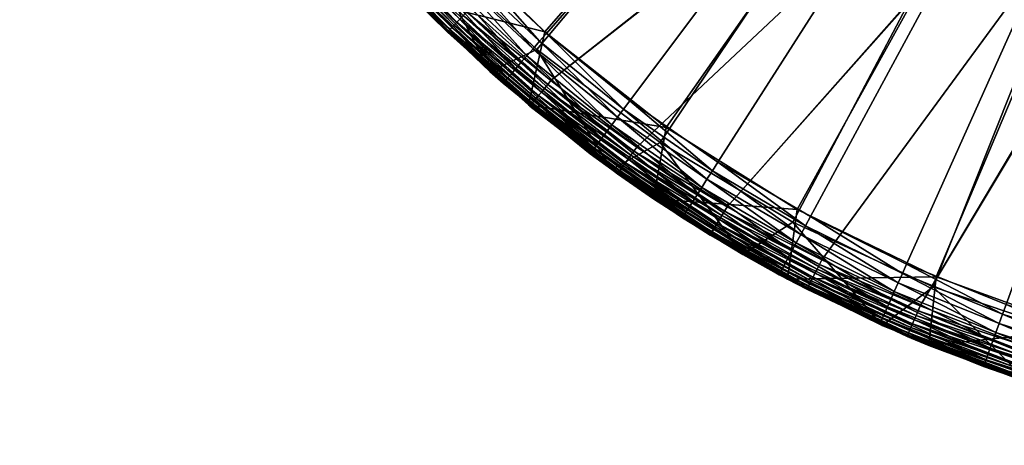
# Model space of a CAD drawing. Header units: centimetres. Extents: x 0.9 to 46.9, y 0.5 to 46.5.
# Tile 1 of 256: x 1.5 to 16.4, y 0.7 to 7.1. Entities that reach past the tile are written whole.
import ezdxf

# ---------------------------------------------------------------- set-up
doc = ezdxf.new("R2010")
doc.units = ezdxf.units.CM
doc.header["$MEASUREMENT"] = 0
doc.layers.add('Bord', color=7, linetype='Continuous', true_color=0x000000)
doc.layers.add('Skum', color=2, linetype='Continuous')

msp = doc.modelspace()

# ---------------------------------------------------------------- meshes
at = {"layer": 'Bord'}
mesh = msp.add_polyface(dxfattribs=at)
corners = [(11.944, 3.855, 162.899), (13.117, 3.186, 166.399), (11.086, 4.405, 166.399), (11.281, 5.485, 166.399), (11.086, 4.405, 166.399), (13.266, 4.243, 166.399), (13.117, 3.186, 166.399), (23.939, 17.188, 162.399), (24.748, 1.002, 162.399), (23.104, 1.002, 162.399), (23.888, 17.19, 162.399), (21.465, 1.122, 162.399), (23.838, 17.201, 162.399), (3.553, 13.937, 162.399), (23.627, 17.462, 162.399), (23.636, 17.412, 162.399), (23.653, 17.364, 162.399), (5.161, 11.073, 162.399), (2.911, 15.45, 162.399), (23.678, 17.319, 162.399), (7.169, 8.473, 162.399), (23.709, 17.28, 162.399), (9.533, 6.193, 162.399), (8.309, 7.29, 162.399), (23.748, 17.246, 162.399), (12.205, 4.282, 162.399), (10.834, 5.188, 162.399), (23.791, 17.22, 162.399), (15.126, 2.78, 162.399), (13.638, 3.477, 162.399), (19.839, 1.362, 162.399), (18.235, 1.719, 162.399), (16.661, 2.193, 162.399), (11.281, 5.485, 164.399), (11.281, 5.485, 166.399), (13.266, 4.243, 164.399), (13.266, 4.243, 166.399), (19.85, 1.868, 164.399), (22.171, 1.558, 164.399), (23.926, 23.487, 164.399), (24.512, 1.495, 164.399), (13.266, 4.243, 164.399), (15.372, 3.219, 164.399), (17.575, 2.424, 164.399), (7.761, 8.565, 164.399), (9.439, 6.931, 164.399), (11.281, 5.485, 164.399), (23.939, 17.188, 163.899), (23.939, 17.188, 162.399), (23.888, 17.19, 163.899), (23.888, 17.19, 162.399), (23.838, 17.201, 163.899), (23.838, 17.201, 162.399), (23.791, 17.22, 163.899), (10.629, 4.901, 162.545), (12.052, 4.031, 162.494), (12.021, 3.98, 162.545), (10.663, 4.949, 162.494), (12.087, 4.088, 162.453), (10.702, 5.004, 162.453), (12.124, 4.15, 162.423), (10.744, 5.063, 162.423), (12.164, 4.215, 162.405), (13.602, 3.408, 162.405), (10.789, 5.125, 162.405)]
mesh.append_faces([[corners[k] for k in face] for face in [(0, 1, 2, 2), (3, 4, 5, 5), (5, 4, 6, 6), (7, 8, 9, 9), (7, 9, 10, 10), (10, 9, 11, 11), (10, 11, 12, 12), (13, 14, 15, 15), (16, 17, 15, 15), (13, 18, 14, 14), (19, 20, 16, 16), (21, 22, 19, 19), (19, 22, 23, 23), (24, 25, 21, 21), (21, 25, 26, 26), (21, 26, 22, 22), (27, 28, 24, 24), (24, 28, 29, 29), (24, 29, 25, 25), (11, 30, 12, 12), (12, 30, 31, 31), (12, 31, 27, 27), (27, 31, 32, 32), (27, 32, 28, 28), (33, 34, 35, 35), (35, 34, 36, 36), (37, 38, 39, 39), (39, 38, 40, 40), (41, 42, 39, 39), (39, 42, 43, 43), (39, 43, 37, 37), (44, 45, 39, 39), (39, 45, 46, 46), (39, 46, 41, 41), (47, 48, 49, 49), (49, 48, 50, 50), (49, 50, 51, 51), (51, 50, 52, 52), (51, 52, 53, 53), (54, 55, 56, 56), (57, 58, 55, 55), (59, 60, 58, 58), (61, 62, 60, 60), (60, 62, 63, 63), (64, 25, 62, 62), (62, 25, 29, 29)]])
mesh = msp.add_polyface(dxfattribs=at)
corners = [(9.193, 5.827, 162.899), (9.192, 5.826, 166.399), (7.962, 6.93, 162.899), (7.455, 7.435, 166.399), (7.465, 7.445, 162.899), (6.796, 8.139, 162.899), (7.761, 8.565, 166.399), (7.455, 7.435, 166.399), (9.439, 6.931, 166.399), (9.192, 5.826, 166.399), (7.761, 8.565, 164.399), (7.761, 8.565, 166.399), (9.439, 6.931, 164.399), (9.439, 6.931, 166.399), (9.218, 5.813, 162.821), (7.967, 6.934, 162.821), (6.801, 8.143, 162.821), (6.815, 8.155, 162.744), (7.979, 6.947, 162.744), (9.229, 5.827, 162.744), (6.837, 8.175, 162.672), (8, 6.969, 162.672), (9.248, 5.85, 162.672), (6.867, 8.203, 162.605), (8.029, 6.998, 162.605), (9.275, 5.882, 162.605), (6.905, 8.237, 162.545), (8.064, 7.035, 162.545), (9.307, 5.921, 162.545), (6.95, 8.277, 162.494), (8.105, 7.078, 162.494), (9.345, 5.967, 162.494), (7, 8.321, 162.453), (8.152, 7.126, 162.453), (9.388, 6.018, 162.453), (7.054, 8.37, 162.423), (8.202, 7.178, 162.423), (9.435, 6.074, 162.423), (8.255, 7.233, 162.405), (9.483, 6.133, 162.405), (7.11, 8.421, 162.405), (8.309, 7.29, 162.399), (9.533, 6.193, 162.399)]
mesh.append_faces([[corners[k] for k in face] for face in [(0, 1, 2, 2), (2, 1, 3, 3), (2, 3, 4, 4), (4, 3, 5, 5), (6, 7, 8, 8), (8, 7, 9, 9), (10, 11, 12, 12), (12, 11, 13, 13), (14, 0, 15, 15), (0, 2, 15, 15), (15, 2, 4, 4), (15, 4, 16, 16), (16, 17, 18, 18), (16, 18, 15, 15), (15, 18, 19, 19), (15, 19, 14, 14), (17, 20, 21, 21), (17, 21, 18, 18), (18, 21, 22, 22), (18, 22, 19, 19), (20, 23, 24, 24), (20, 24, 21, 21), (21, 24, 25, 25), (21, 25, 22, 22), (23, 26, 27, 27), (23, 27, 24, 24), (24, 27, 28, 28), (24, 28, 25, 25), (26, 29, 30, 30), (26, 30, 27, 27), (27, 30, 31, 31), (27, 31, 28, 28), (29, 32, 33, 33), (29, 33, 30, 30), (30, 33, 34, 34), (30, 34, 31, 31), (32, 35, 36, 36), (32, 36, 33, 33), (33, 36, 37, 37), (33, 37, 34, 34), (35, 38, 36, 36), (36, 38, 39, 39), (36, 39, 37, 37), (40, 41, 38, 38), (38, 41, 42, 42), (38, 42, 39, 39)]])
mesh = msp.add_polyface(dxfattribs=at)
corners = [(9.193, 5.827, 162.899), (9.214, 5.809, 162.899), (9.192, 5.826, 166.399), (10.543, 4.782, 162.899), (11.086, 4.405, 166.399), (11.944, 3.855, 162.899), (11.095, 4.417, 162.899), (9.439, 6.931, 166.399), (9.192, 5.826, 166.399), (11.281, 5.485, 166.399), (11.086, 4.405, 166.399), (9.439, 6.931, 164.399), (9.439, 6.931, 166.399), (11.281, 5.485, 164.399), (11.281, 5.485, 166.399), (10.547, 4.787, 162.821), (11.948, 3.86, 162.821), (9.218, 5.813, 162.821), (9.229, 5.827, 162.744), (10.558, 4.802, 162.744), (11.957, 3.876, 162.744), (9.248, 5.85, 162.672), (10.575, 4.826, 162.672), (11.973, 3.901, 162.672), (9.275, 5.882, 162.605), (10.599, 4.859, 162.605), (11.994, 3.936, 162.605), (9.307, 5.921, 162.545), (10.629, 4.901, 162.545), (12.021, 3.98, 162.545), (9.345, 5.967, 162.494), (10.663, 4.949, 162.494), (12.052, 4.031, 162.494), (9.388, 6.018, 162.453), (10.702, 5.004, 162.453), (12.087, 4.088, 162.453), (9.435, 6.074, 162.423), (10.744, 5.063, 162.423), (12.124, 4.15, 162.423), (9.483, 6.133, 162.405), (10.789, 5.125, 162.405), (12.164, 4.215, 162.405), (9.533, 6.193, 162.399), (10.834, 5.188, 162.399), (12.205, 4.282, 162.399)]
mesh.append_faces([[corners[k] for k in face] for face in [(0, 1, 2, 2), (2, 1, 3, 3), (2, 3, 4, 4), (5, 4, 6, 6), (6, 4, 3, 3), (7, 8, 9, 9), (9, 8, 10, 10), (11, 12, 13, 13), (13, 12, 14, 14), (6, 15, 16, 16), (16, 5, 6, 6), (6, 3, 15, 15), (15, 3, 1, 1), (15, 1, 17, 17), (17, 1, 0, 0), (17, 18, 19, 19), (17, 19, 15, 15), (15, 19, 20, 20), (15, 20, 16, 16), (18, 21, 22, 22), (18, 22, 19, 19), (19, 22, 23, 23), (19, 23, 20, 20), (21, 24, 25, 25), (21, 25, 22, 22), (22, 25, 26, 26), (22, 26, 23, 23), (24, 27, 28, 28), (24, 28, 25, 25), (25, 28, 29, 29), (25, 29, 26, 26), (27, 30, 31, 31), (27, 31, 28, 28), (28, 31, 32, 32), (30, 33, 34, 34), (30, 34, 31, 31), (31, 34, 35, 35), (33, 36, 37, 37), (33, 37, 34, 34), (34, 37, 38, 38), (36, 39, 40, 40), (36, 40, 37, 37), (37, 40, 41, 41), (39, 42, 43, 43), (39, 43, 40, 40), (40, 43, 44, 44)]])
mesh = msp.add_polyface(dxfattribs=at)
corners = [(13.121, 3.194, 162.899), (13.117, 3.186, 166.399), (11.944, 3.855, 162.899), (13.409, 3.033, 162.899), (14.931, 2.319, 162.899), (15.261, 2.182, 166.399), (13.266, 4.243, 166.399), (13.117, 3.186, 166.399), (15.372, 3.219, 166.399), (15.261, 2.182, 166.399), (13.266, 4.243, 164.399), (13.266, 4.243, 166.399), (15.372, 3.219, 164.399), (14.933, 2.325, 162.821), (13.412, 3.038, 162.821), (11.948, 3.86, 162.821), (11.957, 3.876, 162.744), (13.421, 3.054, 162.744), (14.94, 2.342, 162.744), (11.973, 3.901, 162.672), (13.434, 3.081, 162.672), (14.952, 2.37, 162.672), (11.994, 3.936, 162.605), (13.453, 3.117, 162.605), (14.968, 2.407, 162.605), (12.021, 3.98, 162.545), (13.476, 3.163, 162.545), (14.988, 2.454, 162.545), (12.052, 4.031, 162.494), (13.504, 3.216, 162.494), (15.011, 2.509, 162.494), (12.087, 4.088, 162.453), (13.534, 3.275, 162.453), (15.037, 2.571, 162.453), (12.124, 4.15, 162.423), (13.567, 3.34, 162.423), (15.066, 2.637, 162.423), (13.602, 3.408, 162.405), (15.096, 2.708, 162.405), (12.164, 4.215, 162.405), (13.638, 3.477, 162.399), (15.126, 2.78, 162.399)]
mesh.append_faces([[corners[k] for k in face] for face in [(0, 1, 2, 2), (0, 3, 1, 1), (1, 3, 4, 4), (1, 4, 5, 5), (6, 7, 8, 8), (8, 7, 9, 9), (10, 11, 12, 12), (13, 4, 3, 3), (13, 3, 14, 14), (14, 3, 0, 0), (14, 0, 15, 15), (15, 0, 2, 2), (15, 16, 17, 17), (15, 17, 14, 14), (14, 17, 18, 18), (14, 18, 13, 13), (16, 19, 20, 20), (16, 20, 17, 17), (17, 20, 21, 21), (17, 21, 18, 18), (19, 22, 23, 23), (19, 23, 20, 20), (20, 23, 24, 24), (20, 24, 21, 21), (22, 25, 26, 26), (22, 26, 23, 23), (23, 26, 27, 27), (23, 27, 24, 24), (25, 28, 29, 29), (25, 29, 26, 26), (26, 29, 30, 30), (26, 30, 27, 27), (28, 31, 32, 32), (28, 32, 29, 29), (29, 32, 33, 33), (29, 33, 30, 30), (31, 34, 35, 35), (31, 35, 32, 32), (32, 35, 36, 36), (32, 36, 33, 33), (34, 37, 35, 35), (35, 37, 38, 38), (35, 38, 36, 36), (39, 40, 37, 37), (37, 40, 41, 41), (37, 41, 38, 38)]])
mesh = msp.add_polyface(dxfattribs=at)
corners = [(17.502, 1.418, 162.899), (17.498, 1.404, 166.399), (16.5, 1.719, 162.899), (15.261, 2.182, 166.399), (15.265, 2.192, 162.899), (14.931, 2.319, 162.899), (18.109, 1.235, 162.899), (15.372, 3.219, 166.399), (15.261, 2.182, 166.399), (17.575, 2.424, 166.399), (17.498, 1.404, 166.399), (15.372, 3.219, 164.399), (13.266, 4.243, 166.399), (15.372, 3.219, 166.399), (17.575, 2.424, 164.399), (17.575, 2.424, 166.399), (14.933, 2.325, 162.821), (16.502, 1.725, 162.821), (18.11, 1.241, 162.821), (14.94, 2.342, 162.744), (16.508, 1.742, 162.744), (18.115, 1.259, 162.744), (14.952, 2.37, 162.672), (16.517, 1.771, 162.672), (18.122, 1.288, 162.672), (14.968, 2.407, 162.605), (16.531, 1.81, 162.605), (18.133, 1.328, 162.605), (14.988, 2.454, 162.545), (16.547, 1.858, 162.545), (18.146, 1.377, 162.545), (15.011, 2.509, 162.494), (16.566, 1.914, 162.494), (18.161, 1.435, 162.494), (15.037, 2.571, 162.453), (16.588, 1.978, 162.453), (18.178, 1.499, 162.453), (15.066, 2.637, 162.423), (16.611, 2.046, 162.423), (18.196, 1.57, 162.423), (15.096, 2.708, 162.405), (16.636, 2.118, 162.405), (18.215, 1.643, 162.405), (15.126, 2.78, 162.399), (16.661, 2.193, 162.399), (18.235, 1.719, 162.399)]
mesh.append_faces([[corners[k] for k in face] for face in [(0, 1, 2, 2), (2, 1, 3, 3), (2, 3, 4, 4), (4, 3, 5, 5), (0, 6, 1, 1), (7, 8, 9, 9), (9, 8, 10, 10), (11, 12, 13, 13), (11, 13, 14, 14), (14, 13, 15, 15), (4, 16, 17, 17), (18, 0, 17, 17), (17, 0, 2, 2), (17, 2, 4, 4), (4, 5, 16, 16), (16, 19, 20, 20), (16, 20, 17, 17), (17, 20, 21, 21), (17, 21, 18, 18), (19, 22, 23, 23), (19, 23, 20, 20), (20, 23, 24, 24), (20, 24, 21, 21), (22, 25, 26, 26), (22, 26, 23, 23), (23, 26, 27, 27), (23, 27, 24, 24), (25, 28, 29, 29), (25, 29, 26, 26), (26, 29, 30, 30), (26, 30, 27, 27), (28, 31, 32, 32), (28, 32, 29, 29), (29, 32, 33, 33), (31, 34, 35, 35), (31, 35, 32, 32), (32, 35, 36, 36), (34, 37, 38, 38), (34, 38, 35, 35), (35, 38, 39, 39), (37, 40, 41, 41), (37, 41, 38, 38), (38, 41, 42, 42), (40, 43, 44, 44), (40, 44, 41, 41), (41, 44, 45, 45)]])
at = {"layer": 'Skum'}
mesh = msp.add_polyface(dxfattribs=at)
corners = [(1.651, 20.734, 164.399), (1.481, 23.07, 164.399), (23.476, 23.502, 164.399), (3.625, 14.019, 164.399), (2.73, 16.183, 164.399), (2.069, 18.43, 164.399), (7.608, 8.264, 164.399), (6.078, 10.037, 164.399), (4.746, 11.963, 164.399), (13.197, 4.052, 164.399), (11.188, 5.254, 164.399), (9.318, 6.664, 164.399), (19.826, 1.807, 164.399), (17.541, 2.318, 164.399), (15.323, 3.069, 164.399), (1.938, 24.226, 171.399), (1.944, 22.6, 171.399), (23.926, 23.487, 171.399), (19.558, 1.925, 171.399), (21.162, 1.662, 171.399), (14.922, 3.414, 171.399), (16.429, 2.804, 171.399), (10.728, 5.886, 171.399), (12.064, 4.959, 171.399), (13.464, 4.134, 171.399), (7.18, 9.22, 171.399), (8.279, 8.022, 171.399), (9.464, 6.909, 171.399), (4.452, 13.253, 171.399), (5.261, 11.842, 171.399), (6.172, 10.496, 171.399), (2.677, 17.787, 171.399), (3.157, 16.233, 171.399), (3.749, 14.719, 171.399), (2.07, 20.979, 171.399), (2.314, 19.372, 171.399), (6.834, 8.926, 171.29), (7.861, 7.609, 171.208), (7.956, 7.703, 171.29), (6.944, 9.02, 171.35), (8.059, 7.805, 171.35), (7.061, 9.119, 171.387), (8.168, 7.912, 171.387)]
mesh.append_faces([[corners[k] for k in face] for face in [(0, 1, 2, 2), (3, 4, 2, 2), (2, 4, 5, 5), (2, 5, 0, 0), (6, 7, 2, 2), (2, 7, 8, 8), (2, 8, 3, 3), (9, 10, 2, 2), (2, 10, 11, 11), (2, 11, 6, 6), (12, 13, 2, 2), (2, 13, 14, 14), (2, 14, 9, 9), (15, 16, 17, 17), (18, 19, 17, 17), (20, 21, 17, 17), (22, 23, 17, 17), (17, 23, 24, 24), (17, 24, 20, 20), (25, 26, 17, 17), (17, 26, 27, 27), (17, 27, 22, 22), (28, 29, 17, 17), (17, 29, 30, 30), (17, 30, 25, 25), (31, 32, 17, 17), (17, 32, 33, 33), (17, 33, 28, 28), (16, 34, 17, 17), (17, 34, 35, 35), (17, 35, 31, 31), (36, 37, 38, 38), (39, 38, 40, 40), (39, 40, 41, 41), (41, 40, 42, 42), (41, 42, 25, 25), (25, 42, 26, 26)]])
mesh = msp.add_polyface(dxfattribs=at)
corners = [(19.826, 1.807, 164.399), (19.826, 1.807, 166.399), (17.541, 2.318, 166.399), (17.541, 2.318, 164.399), (15.323, 3.069, 166.399), (15.323, 3.069, 164.399), (14.552, 2.486, 170.399), (14.551, 2.485, 166.399), (16.089, 1.864, 170.399), (16.76, 1.632, 166.399), (23.926, 23.487, 171.399), (16.429, 2.804, 171.399), (17.977, 2.307, 171.399), (17.541, 2.318, 166.399), (16.76, 1.632, 166.399), (15.323, 3.069, 166.399), (14.551, 2.485, 166.399), (16.093, 1.876, 170.555), (19.558, 1.925, 171.399), (19.527, 1.772, 171.387), (17.935, 2.156, 171.387), (19.496, 1.623, 171.35), (17.894, 2.009, 171.35), (16.126, 1.966, 170.853), (17.736, 1.449, 170.853), (16.154, 2.043, 170.987), (17.759, 1.528, 170.987), (16.188, 2.139, 171.106), (17.786, 1.626, 171.106), (16.229, 2.251, 171.208), (17.818, 1.741, 171.208), (16.275, 2.377, 171.29), (17.855, 1.87, 171.29), (16.324, 2.514, 171.35), (16.376, 2.657, 171.387), (14.518, 2.513, 170.555), (14.533, 2.546, 170.708), (16.105, 1.91, 170.708), (14.558, 2.601, 170.853), (14.591, 2.676, 170.987), (14.633, 2.769, 171.106), (14.682, 2.878, 171.208), (14.736, 3, 171.29), (14.796, 3.132, 171.35), (14.858, 3.271, 171.387), (14.922, 3.414, 171.399)]
mesh.append_faces([[corners[k] for k in face] for face in [(0, 1, 2, 2), (0, 2, 3, 3), (3, 2, 4, 4), (3, 4, 5, 5), (6, 7, 8, 8), (8, 7, 9, 9), (10, 11, 12, 12), (13, 14, 15, 15), (15, 14, 16, 16), (6, 8, 17, 17), (18, 12, 19, 19), (19, 12, 20, 20), (21, 20, 22, 22), (23, 24, 25, 25), (25, 26, 27, 27), (27, 28, 29, 29), (29, 30, 31, 31), (31, 30, 32, 32), (31, 32, 33, 33), (33, 32, 22, 22), (33, 22, 34, 34), (34, 22, 20, 20), (34, 20, 11, 11), (11, 20, 12, 12), (35, 6, 17, 17), (36, 17, 37, 37), (38, 37, 23, 23), (39, 23, 25, 25), (40, 25, 27, 27), (41, 27, 29, 29), (42, 29, 31, 31), (42, 31, 43, 43), (43, 31, 33, 33), (43, 33, 44, 44), (44, 33, 34, 34), (44, 34, 45, 45), (45, 34, 11, 11)]])
mesh = msp.add_polyface(dxfattribs=at)
corners = [(9.318, 6.664, 164.399), (9.318, 6.664, 166.399), (7.608, 8.264, 166.399), (7.608, 8.264, 164.399), (6.937, 8.007, 170.399), (6.925, 7.996, 166.399), (7.568, 7.319, 170.399), (8.608, 6.331, 166.399), (8.614, 6.337, 170.399), (8.608, 6.331, 166.399), (8.807, 6.155, 170.399), (9.318, 6.664, 166.399), (8.608, 6.331, 166.399), (7.608, 8.264, 166.399), (6.925, 7.996, 166.399), (7.577, 7.328, 170.555), (9.464, 6.909, 171.399), (8.279, 8.022, 171.399), (9.361, 6.791, 171.387), (8.168, 7.912, 171.387), (9.261, 6.676, 171.35), (8.059, 7.805, 171.35), (9.165, 6.567, 171.29), (7.956, 7.703, 171.29), (9.078, 6.466, 171.208), (7.861, 7.609, 171.208), (8.999, 6.376, 171.106), (7.776, 7.525, 171.106), (8.932, 6.299, 170.987), (7.704, 7.454, 170.987), (8.878, 6.237, 170.853), (7.645, 7.396, 170.853), (8.839, 6.192, 170.708), (7.603, 7.354, 170.708), (8.815, 6.165, 170.555), (6.428, 8.58, 170.555), (6.456, 8.603, 170.708), (6.501, 8.642, 170.853), (6.564, 8.695, 170.987), (6.641, 8.761, 171.106), (6.732, 8.839, 171.208)]
mesh.append_faces([[corners[k] for k in face] for face in [(0, 1, 2, 2), (0, 2, 3, 3), (4, 5, 6, 6), (6, 5, 7, 7), (6, 7, 8, 8), (8, 9, 10, 10), (11, 12, 13, 13), (13, 12, 14, 14), (4, 6, 15, 15), (16, 17, 18, 18), (18, 17, 19, 19), (18, 19, 20, 20), (20, 19, 21, 21), (20, 21, 22, 22), (22, 21, 23, 23), (22, 23, 24, 24), (24, 23, 25, 25), (24, 25, 26, 26), (26, 25, 27, 27), (26, 27, 28, 28), (28, 27, 29, 29), (28, 29, 30, 30), (30, 29, 31, 31), (30, 31, 32, 32), (32, 31, 33, 33), (32, 33, 34, 34), (34, 33, 15, 15), (15, 6, 34, 34), (34, 6, 8, 8), (34, 8, 10, 10), (35, 4, 15, 15), (36, 15, 33, 33), (37, 33, 31, 31), (38, 31, 29, 29), (39, 29, 27, 27), (40, 27, 25, 25)]])
mesh = msp.add_polyface(dxfattribs=at)
corners = [(11.188, 5.254, 164.399), (11.188, 5.254, 166.399), (9.318, 6.664, 166.399), (9.318, 6.664, 164.399), (8.807, 6.155, 170.399), (8.608, 6.331, 166.399), (10.453, 4.846, 166.399), (10.128, 5.086, 170.399), (11.525, 4.117, 170.399), (10.46, 4.856, 170.399), (11.188, 5.254, 166.399), (10.453, 4.846, 166.399), (9.318, 6.664, 166.399), (8.608, 6.331, 166.399), (10.135, 5.096, 170.555), (11.531, 4.128, 170.555), (10.157, 5.125, 170.708), (11.551, 4.158, 170.708), (10.193, 5.173, 170.853), (11.583, 4.209, 170.853), (10.242, 5.239, 170.987), (11.627, 4.278, 170.987), (10.304, 5.32, 171.106), (11.682, 4.364, 171.106), (10.375, 5.416, 171.208), (11.747, 4.464, 171.208), (10.455, 5.523, 171.29), (11.819, 4.577, 171.29), (10.542, 5.639, 171.35), (10.728, 5.886, 171.399), (9.464, 6.909, 171.399), (10.634, 5.761, 171.387), (9.361, 6.791, 171.387), (9.261, 6.676, 171.35), (9.165, 6.567, 171.29), (9.078, 6.466, 171.208), (8.999, 6.376, 171.106), (8.932, 6.299, 170.987), (8.878, 6.237, 170.853), (8.839, 6.192, 170.708), (8.815, 6.165, 170.555)]
mesh.append_faces([[corners[k] for k in face] for face in [(0, 1, 2, 2), (0, 2, 3, 3), (4, 5, 6, 6), (4, 6, 7, 7), (6, 8, 9, 9), (6, 9, 7, 7), (10, 11, 12, 12), (12, 11, 13, 13), (7, 9, 14, 14), (14, 9, 15, 15), (14, 15, 16, 16), (16, 17, 18, 18), (18, 19, 20, 20), (20, 21, 22, 22), (22, 23, 24, 24), (24, 25, 26, 26), (26, 27, 28, 28), (29, 30, 31, 31), (31, 30, 32, 32), (31, 32, 28, 28), (28, 32, 33, 33), (28, 33, 26, 26), (26, 33, 34, 34), (26, 34, 24, 24), (24, 34, 35, 35), (24, 35, 22, 22), (22, 35, 36, 36), (22, 36, 20, 20), (20, 36, 37, 37), (20, 37, 18, 18), (18, 37, 38, 38), (18, 38, 16, 16), (16, 38, 39, 39), (16, 39, 14, 14), (14, 39, 40, 40), (14, 40, 7, 7), (7, 40, 4, 4)]])
mesh = msp.add_polyface(dxfattribs=at)
corners = [(13.197, 4.052, 164.399), (13.197, 4.052, 166.399), (11.188, 5.254, 166.399), (11.188, 5.254, 164.399), (12.441, 3.56, 166.399), (11.525, 4.117, 170.399), (10.453, 4.846, 166.399), (12.989, 3.254, 170.399), (12.449, 3.573, 170.399), (13.197, 4.052, 166.399), (12.441, 3.56, 166.399), (11.188, 5.254, 166.399), (10.453, 4.846, 166.399), (10.46, 4.856, 170.399), (11.531, 4.128, 170.555), (12.995, 3.265, 170.555), (13.39, 3.996, 171.387), (12.064, 4.959, 171.399), (11.979, 4.828, 171.387), (13.317, 3.862, 171.35), (11.897, 4.699, 171.35), (13.249, 3.735, 171.29), (11.819, 4.577, 171.29), (13.185, 3.617, 171.208), (11.747, 4.464, 171.208), (13.128, 3.512, 171.106), (11.682, 4.364, 171.106), (13.08, 3.422, 170.987), (11.627, 4.278, 170.987), (13.041, 3.35, 170.853), (11.583, 4.209, 170.853), (13.012, 3.297, 170.708), (11.551, 4.158, 170.708), (10.157, 5.125, 170.708), (10.193, 5.173, 170.853), (10.242, 5.239, 170.987), (10.304, 5.32, 171.106), (10.375, 5.416, 171.208), (10.455, 5.523, 171.29), (10.542, 5.639, 171.35), (10.634, 5.761, 171.387), (10.728, 5.886, 171.399)]
mesh.append_faces([[corners[k] for k in face] for face in [(0, 1, 2, 2), (0, 2, 3, 3), (4, 5, 6, 6), (4, 7, 8, 8), (4, 8, 5, 5), (9, 10, 11, 11), (11, 10, 12, 12), (13, 5, 14, 14), (8, 7, 15, 15), (16, 17, 18, 18), (19, 18, 20, 20), (21, 20, 22, 22), (21, 22, 23, 23), (23, 22, 24, 24), (23, 24, 25, 25), (25, 24, 26, 26), (25, 26, 27, 27), (27, 26, 28, 28), (27, 28, 29, 29), (29, 28, 30, 30), (29, 30, 31, 31), (31, 30, 32, 32), (31, 32, 15, 15), (15, 32, 14, 14), (15, 14, 8, 8), (8, 14, 5, 5), (33, 14, 32, 32), (34, 32, 30, 30), (35, 30, 28, 28), (36, 28, 26, 26), (37, 26, 24, 24), (38, 24, 22, 22), (39, 22, 20, 20), (39, 20, 40, 40), (40, 20, 18, 18), (40, 18, 41, 41), (41, 18, 17, 17)]])
mesh = msp.add_polyface(dxfattribs=at)
corners = [(15.323, 3.069, 164.399), (15.323, 3.069, 166.399), (13.197, 4.052, 166.399), (13.197, 4.052, 164.399), (14.552, 2.486, 170.399), (14.513, 2.502, 170.399), (14.551, 2.485, 166.399), (14.551, 2.485, 166.399), (12.989, 3.254, 170.399), (12.441, 3.56, 166.399), (15.323, 3.069, 166.399), (14.551, 2.485, 166.399), (13.197, 4.052, 166.399), (12.441, 3.56, 166.399), (14.518, 2.513, 170.555), (16.093, 1.876, 170.555), (14.533, 2.546, 170.708), (16.105, 1.91, 170.708), (14.558, 2.601, 170.853), (16.126, 1.966, 170.853), (14.591, 2.676, 170.987), (16.154, 2.043, 170.987), (14.633, 2.769, 171.106), (16.188, 2.139, 171.106), (14.682, 2.878, 171.208), (16.229, 2.251, 171.208), (14.736, 3, 171.29), (14.922, 3.414, 171.399), (13.464, 4.134, 171.399), (14.858, 3.271, 171.387), (13.39, 3.996, 171.387), (14.796, 3.132, 171.35), (13.317, 3.862, 171.35), (13.249, 3.735, 171.29), (13.185, 3.617, 171.208), (13.128, 3.512, 171.106), (13.08, 3.422, 170.987), (13.041, 3.35, 170.853), (13.012, 3.297, 170.708), (12.995, 3.265, 170.555), (12.064, 4.959, 171.399), (11.979, 4.828, 171.387), (11.897, 4.699, 171.35)]
mesh.append_faces([[corners[k] for k in face] for face in [(0, 1, 2, 2), (0, 2, 3, 3), (4, 5, 6, 6), (7, 5, 8, 8), (7, 8, 9, 9), (10, 11, 12, 12), (12, 11, 13, 13), (5, 4, 14, 14), (14, 15, 16, 16), (16, 17, 18, 18), (18, 19, 20, 20), (20, 21, 22, 22), (22, 23, 24, 24), (24, 25, 26, 26), (27, 28, 29, 29), (29, 28, 30, 30), (29, 30, 31, 31), (31, 30, 32, 32), (31, 32, 26, 26), (26, 32, 33, 33), (26, 33, 24, 24), (24, 33, 34, 34), (24, 34, 22, 22), (22, 34, 35, 35), (22, 35, 20, 20), (20, 35, 36, 36), (20, 36, 18, 18), (18, 36, 37, 37), (18, 37, 16, 16), (16, 37, 38, 38), (16, 38, 14, 14), (14, 38, 39, 39), (14, 39, 5, 5), (5, 39, 8, 8), (28, 40, 30, 30), (30, 41, 32, 32), (32, 42, 33, 33)]])
mesh = msp.add_polyface(dxfattribs=at)
corners = [(16.089, 1.864, 170.399), (16.76, 1.632, 166.399), (16.765, 1.647, 170.399), (16.76, 1.632, 166.399), (17.707, 1.344, 170.399), (19.046, 1.011, 166.399), (19.048, 1.021, 170.399), (19.046, 1.011, 166.399), (19.359, 0.945, 170.399), (19.826, 1.807, 166.399), (19.046, 1.011, 166.399), (17.541, 2.318, 166.399), (16.76, 1.632, 166.399), (17.71, 1.356, 170.555), (19.527, 1.772, 171.387), (17.935, 2.156, 171.387), (19.496, 1.623, 171.35), (17.894, 2.009, 171.35), (19.468, 1.48, 171.29), (17.855, 1.87, 171.29), (19.441, 1.349, 171.208), (17.818, 1.741, 171.208), (19.417, 1.232, 171.106), (17.786, 1.626, 171.106), (19.397, 1.133, 170.987), (17.759, 1.528, 170.987), (19.381, 1.052, 170.853), (17.736, 1.449, 170.853), (19.369, 0.993, 170.708), (17.72, 1.391, 170.708), (19.362, 0.957, 170.555), (21.037, 0.67, 170.399), (16.093, 1.876, 170.555), (16.105, 1.91, 170.708), (16.126, 1.966, 170.853), (16.154, 2.043, 170.987), (16.188, 2.139, 171.106), (16.229, 2.251, 171.208)]
mesh.append_faces([[corners[k] for k in face] for face in [(0, 1, 2, 2), (2, 3, 4, 4), (4, 3, 5, 5), (4, 5, 6, 6), (6, 7, 8, 8), (9, 10, 11, 11), (11, 10, 12, 12), (2, 4, 13, 13), (14, 15, 16, 16), (16, 17, 18, 18), (18, 17, 19, 19), (18, 19, 20, 20), (20, 19, 21, 21), (20, 21, 22, 22), (22, 21, 23, 23), (22, 23, 24, 24), (24, 23, 25, 25), (24, 25, 26, 26), (26, 25, 27, 27), (26, 27, 28, 28), (28, 27, 29, 29), (28, 29, 30, 30), (30, 29, 13, 13), (31, 30, 8, 8), (13, 4, 30, 30), (30, 4, 6, 6), (30, 6, 8, 8), (0, 2, 32, 32), (32, 2, 13, 13), (32, 13, 33, 33), (33, 13, 29, 29), (33, 29, 34, 34), (34, 29, 27, 27), (35, 27, 25, 25), (36, 25, 23, 23), (37, 23, 21, 21)]])

doc.saveas('drawing.dxf')
